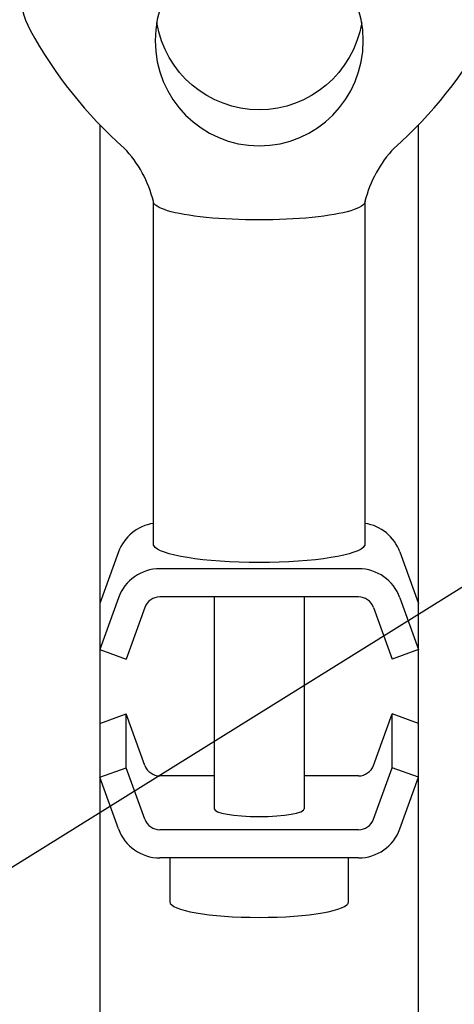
# Model space of a CAD drawing. Extents: x 2 to 36.4, y -1.5 to 23.3.
# Tile 4 of 24: x 8.2 to 9.5, y 15 to 17.8. Entities that reach past the tile are written whole.
import ezdxf

# ---------------------------------------------------------------- set-up
doc = ezdxf.new("R2010")
doc.units = 0
doc.header["$LTSCALE"] = 0.5
doc.header["$MEASUREMENT"] = 0
doc.layers.get('0').update_dxf_attribs({"linetype": 'CONTINUOUS'})

msp = doc.modelspace()

# ---------------------------------------------------------------- linework, layer by layer
for p, q in [((8.4768, 17.5142), (8.4768, 14.0507)), ((9.3961, 14.0507), (9.3961, 17.5142)), ((6.4421, 14.2683), (10.4953, 16.7883)), ((8.5309, 16.2839), (8.4768, 16.1352)), ((9.342, 16.2839), (9.3961, 16.1352)), ((9.223, 16.2353), (8.6499, 16.2353)), ((8.5309, 16.1519), (8.4768, 16.0033)), ((9.223, 16.1542), (8.6499, 16.1542)), ((8.8064, 16.1542), (8.8064, 15.5444)), ((9.0665, 16.1542), (9.0665, 15.5444)), ((9.342, 16.1519), (9.3961, 16.0033)), ((8.6071, 16.1242), (8.5529, 15.9755)), ((9.2659, 16.1242), (9.32, 15.9755)), ((8.4768, 16.0033), (8.5529, 15.9755)), ((9.3961, 16.0033), (9.32, 15.9755)), ((8.4768, 15.7899), (8.5529, 15.8176)), ((8.5529, 15.6625), (8.5529, 15.8176)), ((8.6071, 15.669), (8.5529, 15.8176)), ((9.2659, 15.669), (9.32, 15.8176)), ((9.3961, 15.7899), (9.32, 15.8176)), ((9.32, 15.6625), (9.32, 15.8176)), ((8.4768, 15.6348), (8.5529, 15.6625)), ((8.6071, 15.5139), (8.5529, 15.6625)), ((9.2659, 15.5139), (9.32, 15.6625)), ((9.3961, 15.6348), (9.32, 15.6625)), ((8.5309, 15.4862), (8.4768, 15.6348)), ((8.8064, 15.639), (8.6499, 15.639)), ((9.223, 15.639), (9.0665, 15.639)), ((9.342, 15.4862), (9.3961, 15.6348)), ((9.223, 15.4839), (8.6499, 15.4839)), ((9.223, 15.4028), (8.6499, 15.4028)), ((8.679, 15.4028), (8.679, 15.2762)), ((9.1939, 15.2762), (9.1939, 15.4028))]:
    msp.add_line(p, q)
at = {"linetype": 'Continuous'}
for p, q in [((8.6315, 16.3021), (8.6315, 17.2931)), ((9.2415, 16.3021), (9.2415, 17.2931))]:
    msp.add_line(p, q, dxfattribs=at)
for centre, radius, start, end in [((8.4961, 17.906), 0.25, 180, 208.5308), ((9.3707, 18.3815), 1.2455, 208.5308, 228.6229), ((8.5022, 18.3815), 1.2455, 311.3771, 331.4692), ((8.2976, 17.2105), 0.3439, 13.8988, 43.4282), ((9.5753, 17.2105), 0.3439, 136.5718, 166.1012), ((8.6499, 16.2406), 0.1267, 98.3731, 160), ((9.223, 16.2406), 0.1267, 20, 81.6269), ((8.6499, 16.1086), 0.1267, 90, 160), ((9.223, 16.1086), 0.1267, 20, 90), ((8.6499, 16.1086), 0.0456, 90, 160), ((9.223, 16.1086), 0.0456, 20, 90), ((8.6499, 15.6846), 0.0456, 200, 270), ((9.223, 15.6846), 0.0456, 270, 340), ((8.6499, 15.5295), 0.0456, 200, 270), ((9.223, 15.5295), 0.0456, 270, 340), ((8.6499, 15.5295), 0.1267, 200, 270), ((9.223, 15.5295), 0.1267, 270, 340)]:
    msp.add_arc(centre, radius, start, end)
at = {"extrusion": (0, 0, -1)}
msp.add_ellipse((8.9365, 17.7562), major_axis=(0, 0.3028), ratio=0.990626, dxfattribs=at)
for centre, major_axis, ratio, start_param, end_param in [((8.9365, 17.8599), (0, 0.3028), 0.990626, 1.742779, 4.540406), ((8.9365, 17.2931), (0.305, 0), 0.174292, 0, 3.141593), ((8.9365, 16.3066), (0.305, 0), 0.174292, 0.084552, 3.057041)]:
    msp.add_ellipse(centre, major_axis=major_axis, ratio=ratio, start_param=start_param, end_param=end_param, dxfattribs=at)
for centre, major_axis, ratio in [((8.9365, 15.5444), (0.13, 0), 0.175135), ((8.9365, 15.2762), (0.2575, 0), 0.173648)]:
    msp.add_ellipse(centre, major_axis=major_axis, ratio=ratio, start_param=3.141593, end_param=6.283185)

doc.saveas('drawing.dxf')
